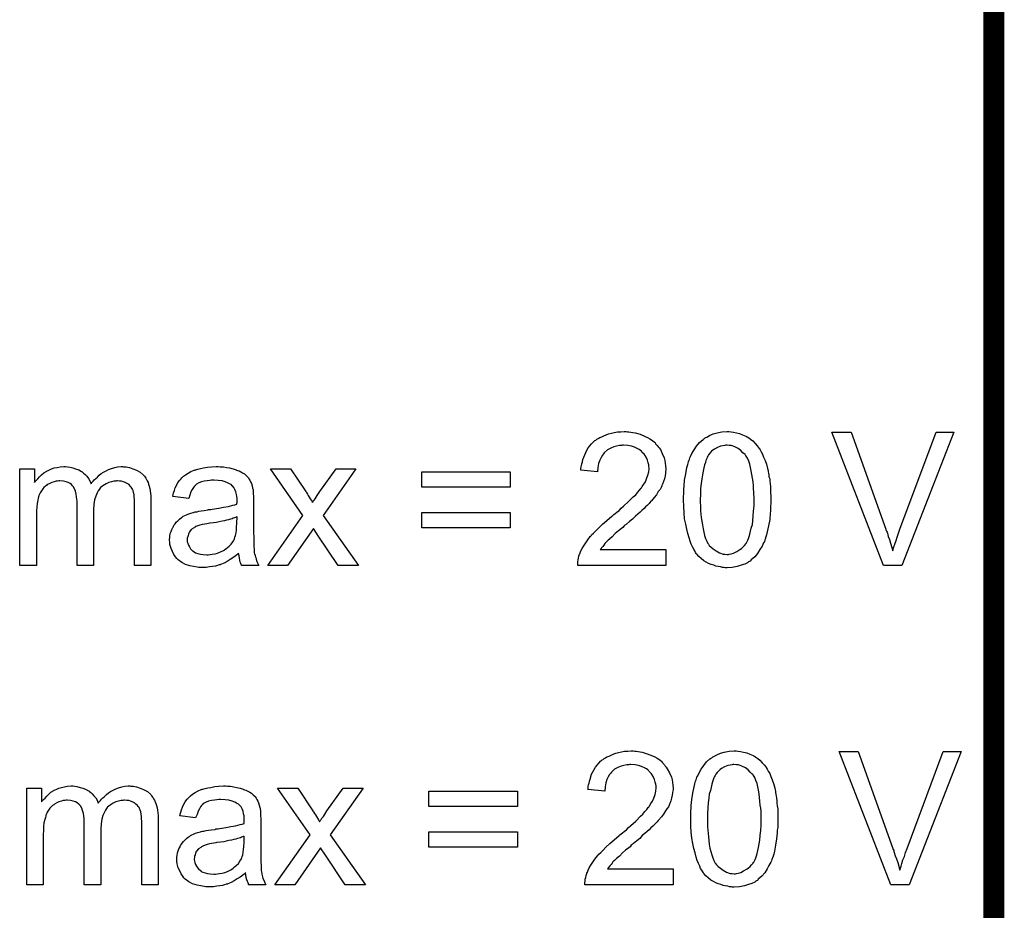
# Model space of a CAD drawing. Extents: x -0.07 to 0.95, y -0.15 to 2.1.
# Tile 16 of 18: x 0.67 to 0.95, y 1.34 to 1.6. Entities that reach past the tile are written whole.
import ezdxf

# ---------------------------------------------------------------- set-up
doc = ezdxf.new("R2010")
doc.units = 0
doc.layers.add('gko', color=6, linetype='CONTINUOUS')
doc.layers.add('gto', color=2, linetype='CONTINUOUS')

msp = doc.modelspace()

# ---------------------------------------------------------------- linework, layer by layer
at = {"layer": 'gko', "color": 6, "const_width": 0.006}
msp.add_lwpolyline([(0.95, -0.05), (0.95, 2.1)], dxfattribs=at)
at = {"layer": 'gto', "color": 2}
for points in [[(0.8444, 1.4795), (0.8448, 1.4795), (0.8454, 1.4794), (0.846, 1.4793), (0.8466, 1.4792), (0.8481, 1.4788), (0.8495, 1.4782), (0.8502, 1.4779), (0.8509, 1.4775), (0.8516, 1.477), (0.8522, 1.4765), (0.8523, 1.4764), (0.8524, 1.4764), (0.8525, 1.4761), (0.8527, 1.4759), (0.853, 1.4756), (0.8533, 1.4752), (0.8536, 1.4749), (0.8539, 1.4744), (0.8544, 1.4733), (0.855, 1.472), (0.8552, 1.4713), (0.8553, 1.4705), (0.8554, 1.4697), (0.8555, 1.4689), (0.8555, 1.4688), (0.8555, 1.4685), (0.8554, 1.4681), (0.8554, 1.4675), (0.8553, 1.4668), (0.8551, 1.466), (0.8548, 1.4652), (0.8545, 1.4644), (0.8544, 1.4643), (0.8543, 1.464), (0.8541, 1.4635), (0.8538, 1.4629), (0.8533, 1.4623), (0.8528, 1.4614), (0.8521, 1.4606), (0.8513, 1.4596), (0.8512, 1.4595), (0.8509, 1.4592), (0.8507, 1.4589), (0.8504, 1.4586), (0.8501, 1.4583), (0.8496, 1.4579), (0.8492, 1.4574), (0.8486, 1.4569), (0.8481, 1.4564), (0.8474, 1.4558), (0.8467, 1.4552), (0.8459, 1.4544), (0.845, 1.4537), (0.8441, 1.4529), (0.8441, 1.4529), (0.844, 1.4528), (0.8437, 1.4526), (0.8435, 1.4524), (0.8431, 1.452), (0.8427, 1.4517), (0.8418, 1.451), (0.8409, 1.4502), (0.84, 1.4493), (0.8392, 1.4486), (0.8389, 1.4483), (0.8386, 1.448), (0.8386, 1.448), (0.8384, 1.4478), (0.8382, 1.4476), (0.8379, 1.4473), (0.8376, 1.4469), (0.8373, 1.4465), (0.8366, 1.4456), (0.8555, 1.4456), (0.8555, 1.441), (0.8301, 1.441), (0.8301, 1.4411), (0.8301, 1.4413), (0.8301, 1.4416), (0.8301, 1.4421), (0.8302, 1.4426), (0.8303, 1.4431), (0.8304, 1.4437), (0.8306, 1.4443), (0.8306, 1.4443), (0.8307, 1.4444), (0.8308, 1.4447), (0.831, 1.4452), (0.8314, 1.4459), (0.8318, 1.4467), (0.8324, 1.4475), (0.833, 1.4484), (0.8337, 1.4494), (0.8337, 1.4494), (0.8339, 1.4495), (0.8341, 1.4498), (0.8346, 1.4503), (0.8353, 1.451), (0.8362, 1.4519), (0.8372, 1.4529), (0.8385, 1.454), (0.8399, 1.4552), (0.84, 1.4552), (0.8402, 1.4554), (0.8405, 1.4557), (0.8409, 1.456), (0.8414, 1.4564), (0.842, 1.4569), (0.8426, 1.4575), (0.8433, 1.4581), (0.8447, 1.4594), (0.8461, 1.4608), (0.8468, 1.4614), (0.8474, 1.4621), (0.8479, 1.4627), (0.8484, 1.4633), (0.8484, 1.4634), (0.8485, 1.4634), (0.8486, 1.4636), (0.8487, 1.4638), (0.8491, 1.4644), (0.8496, 1.4651), (0.8499, 1.466), (0.8503, 1.467), (0.8506, 1.468), (0.8507, 1.469), (0.8507, 1.4691), (0.8507, 1.4691), (0.8506, 1.4695), (0.8506, 1.47), (0.8504, 1.4706), (0.8502, 1.4714), (0.8498, 1.4722), (0.8493, 1.473), (0.8486, 1.4737), (0.8485, 1.4739), (0.8482, 1.4741), (0.8478, 1.4744), (0.8472, 1.4747), (0.8464, 1.4751), (0.8456, 1.4754), (0.8445, 1.4756), (0.8433, 1.4757), (0.843, 1.4757), (0.8428, 1.4756), (0.8421, 1.4756), (0.8413, 1.4754), (0.8405, 1.4752), (0.8396, 1.4748), (0.8387, 1.4743), (0.8378, 1.4736), (0.8377, 1.4735), (0.8375, 1.4732), (0.8372, 1.4728), (0.8368, 1.4721), (0.8365, 1.4714), (0.8361, 1.4704), (0.8359, 1.4692), (0.8358, 1.468), (0.831, 1.4685), (0.831, 1.4685), (0.831, 1.4687), (0.831, 1.469), (0.8311, 1.4694), (0.8312, 1.4698), (0.8313, 1.4703), (0.8315, 1.4709), (0.8316, 1.4715), (0.8321, 1.4729), (0.8327, 1.4742), (0.8331, 1.4749), (0.8336, 1.4755), (0.8341, 1.4761), (0.8347, 1.4767), (0.8347, 1.4767), (0.8348, 1.4768), (0.835, 1.477), (0.8353, 1.4771), (0.8356, 1.4774), (0.836, 1.4776), (0.8365, 1.4779), (0.837, 1.4781), (0.8376, 1.4784), (0.8383, 1.4787), (0.839, 1.4789), (0.8398, 1.4791), (0.8406, 1.4793), (0.8415, 1.4795), (0.8425, 1.4795), (0.8435, 1.4796), (0.844, 1.4796), (0.8444, 1.4795)], [(0.8743, 1.4795), (0.875, 1.4794), (0.8758, 1.4792), (0.8767, 1.479), (0.8776, 1.4787), (0.8785, 1.4783), (0.8786, 1.4783), (0.8786, 1.4782), (0.8789, 1.4781), (0.8794, 1.4778), (0.8799, 1.4774), (0.8805, 1.4769), (0.8812, 1.4762), (0.8818, 1.4755), (0.8824, 1.4747), (0.8825, 1.4746), (0.8827, 1.4743), (0.8829, 1.4738), (0.8833, 1.4731), (0.8836, 1.4722), (0.8841, 1.4713), (0.8845, 1.4702), (0.8848, 1.469), (0.8848, 1.4689), (0.8849, 1.4688), (0.8849, 1.4686), (0.885, 1.4684), (0.885, 1.468), (0.8851, 1.4676), (0.8852, 1.4671), (0.8852, 1.4666), (0.8854, 1.466), (0.8854, 1.4653), (0.8855, 1.4645), (0.8856, 1.4638), (0.8856, 1.4629), (0.8856, 1.462), (0.8857, 1.461), (0.8857, 1.4599), (0.8857, 1.4599), (0.8857, 1.4596), (0.8857, 1.4593), (0.8857, 1.4588), (0.8856, 1.4582), (0.8856, 1.4575), (0.8856, 1.4568), (0.8855, 1.456), (0.8854, 1.4543), (0.8851, 1.4524), (0.8847, 1.4507), (0.8845, 1.4498), (0.8842, 1.449), (0.8842, 1.4489), (0.8842, 1.4488), (0.8841, 1.4486), (0.884, 1.4483), (0.8839, 1.4479), (0.8836, 1.4475), (0.8832, 1.4466), (0.8826, 1.4456), (0.8819, 1.4445), (0.8811, 1.4435), (0.8801, 1.4426), (0.88, 1.4426), (0.88, 1.4424), (0.8798, 1.4423), (0.8796, 1.4422), (0.8793, 1.4421), (0.879, 1.4418), (0.8782, 1.4414), (0.8772, 1.4411), (0.876, 1.4407), (0.8746, 1.4404), (0.8731, 1.4403), (0.8726, 1.4403), (0.8722, 1.4404), (0.8718, 1.4404), (0.8712, 1.4406), (0.8706, 1.4407), (0.8699, 1.4408), (0.8693, 1.4411), (0.8685, 1.4413), (0.8678, 1.4416), (0.8671, 1.442), (0.8664, 1.4424), (0.8657, 1.443), (0.865, 1.4436), (0.8644, 1.4443), (0.8643, 1.4443), (0.8642, 1.4445), (0.864, 1.4448), (0.8638, 1.4452), (0.8635, 1.4457), (0.8632, 1.4464), (0.8628, 1.4472), (0.8625, 1.448), (0.8622, 1.449), (0.8618, 1.4502), (0.8615, 1.4515), (0.8612, 1.4529), (0.8609, 1.4545), (0.8608, 1.4562), (0.8607, 1.458), (0.8606, 1.4599), (0.8606, 1.46), (0.8606, 1.4602), (0.8606, 1.4606), (0.8606, 1.461), (0.8607, 1.4616), (0.8607, 1.4623), (0.8607, 1.463), (0.8608, 1.4639), (0.8609, 1.4656), (0.8612, 1.4674), (0.8615, 1.4692), (0.8618, 1.4701), (0.862, 1.4709), (0.862, 1.471), (0.862, 1.4711), (0.8622, 1.4713), (0.8623, 1.4716), (0.8624, 1.472), (0.8626, 1.4724), (0.863, 1.4733), (0.8636, 1.4743), (0.8643, 1.4754), (0.8652, 1.4764), (0.8662, 1.4773), (0.8662, 1.4773), (0.8663, 1.4774), (0.8664, 1.4775), (0.8666, 1.4776), (0.8669, 1.4779), (0.8673, 1.478), (0.8681, 1.4785), (0.8691, 1.4789), (0.8703, 1.4792), (0.8716, 1.4795), (0.8731, 1.4796), (0.8736, 1.4796), (0.8743, 1.4795)], [(0.9235, 1.441), (0.9182, 1.441), (0.9033, 1.4794), (0.9089, 1.4794), (0.9189, 1.4515), (0.9189, 1.4514), (0.9189, 1.4513), (0.919, 1.4512), (0.9191, 1.4509), (0.9192, 1.4506), (0.9193, 1.4503), (0.9195, 1.4494), (0.9199, 1.4485), (0.9202, 1.4474), (0.9209, 1.4452), (0.9209, 1.4453), (0.9209, 1.4454), (0.921, 1.4456), (0.921, 1.4458), (0.9212, 1.4464), (0.9215, 1.4472), (0.9218, 1.4482), (0.9221, 1.4492), (0.9225, 1.4503), (0.9229, 1.4515), (0.9334, 1.4794), (0.9385, 1.4794), (0.9235, 1.441)], [(0.8731, 1.4757), (0.8728, 1.4757), (0.8725, 1.4756), (0.8719, 1.4755), (0.8712, 1.4754), (0.8704, 1.475), (0.8695, 1.4745), (0.869, 1.4742), (0.8686, 1.4739), (0.8682, 1.4734), (0.8678, 1.4729), (0.8678, 1.4729), (0.8677, 1.4727), (0.8676, 1.4725), (0.8674, 1.4722), (0.8673, 1.4718), (0.867, 1.4713), (0.8669, 1.4707), (0.8666, 1.47), (0.8664, 1.4691), (0.8662, 1.4682), (0.866, 1.4671), (0.8658, 1.466), (0.8657, 1.4646), (0.8655, 1.4632), (0.8655, 1.4616), (0.8654, 1.4599), (0.8654, 1.4598), (0.8654, 1.4595), (0.8654, 1.459), (0.8655, 1.4584), (0.8655, 1.4576), (0.8655, 1.4568), (0.8656, 1.4558), (0.8657, 1.4548), (0.866, 1.4527), (0.8662, 1.4516), (0.8664, 1.4506), (0.8666, 1.4497), (0.8669, 1.4488), (0.8673, 1.448), (0.8676, 1.4473), (0.8676, 1.4473), (0.8678, 1.4472), (0.868, 1.4468), (0.8685, 1.4463), (0.8691, 1.4458), (0.87, 1.4452), (0.8709, 1.4447), (0.872, 1.4443), (0.8725, 1.4443), (0.8731, 1.4442), (0.8735, 1.4442), (0.8737, 1.4443), (0.8743, 1.4444), (0.875, 1.4446), (0.8759, 1.445), (0.8768, 1.4456), (0.8773, 1.4459), (0.8777, 1.4463), (0.8781, 1.4468), (0.8786, 1.4473), (0.8786, 1.4474), (0.8787, 1.4475), (0.8788, 1.4477), (0.8789, 1.4479), (0.8791, 1.4483), (0.8793, 1.4488), (0.8795, 1.4494), (0.8797, 1.45), (0.8799, 1.4509), (0.8801, 1.4518), (0.8804, 1.4528), (0.8805, 1.4539), (0.8806, 1.4553), (0.8807, 1.4567), (0.8809, 1.4582), (0.8809, 1.4599), (0.8809, 1.46), (0.8809, 1.46), (0.8809, 1.4603), (0.8809, 1.4608), (0.8808, 1.4615), (0.8808, 1.4622), (0.8807, 1.4631), (0.8807, 1.464), (0.8806, 1.4651), (0.8803, 1.4672), (0.8801, 1.4683), (0.8799, 1.4692), (0.8797, 1.4702), (0.8794, 1.4711), (0.879, 1.4719), (0.8786, 1.4725), (0.8786, 1.4726), (0.8785, 1.4726), (0.8784, 1.4728), (0.8783, 1.473), (0.8777, 1.4735), (0.8771, 1.4741), (0.8763, 1.4747), (0.8754, 1.4752), (0.8749, 1.4754), (0.8743, 1.4756), (0.8737, 1.4756), (0.8731, 1.4757)], [(0.6992, 1.4694), (0.6996, 1.4694), (0.7, 1.4694), (0.7009, 1.4692), (0.7019, 1.4689), (0.703, 1.4685), (0.704, 1.4679), (0.7049, 1.4671), (0.705, 1.467), (0.7053, 1.4667), (0.7056, 1.4662), (0.7058, 1.4658), (0.706, 1.4654), (0.7063, 1.4649), (0.7064, 1.4644), (0.7066, 1.4639), (0.7068, 1.4632), (0.7069, 1.4625), (0.707, 1.4618), (0.7071, 1.461), (0.7071, 1.4601), (0.7071, 1.441), (0.7024, 1.441), (0.7024, 1.4585), (0.7024, 1.4585), (0.7024, 1.4586), (0.7024, 1.4589), (0.7024, 1.4594), (0.7024, 1.46), (0.7023, 1.4607), (0.7023, 1.4614), (0.7021, 1.462), (0.702, 1.4625), (0.702, 1.4626), (0.7019, 1.4628), (0.7018, 1.463), (0.7016, 1.4633), (0.7014, 1.4636), (0.7011, 1.4639), (0.7008, 1.4643), (0.7003, 1.4646), (0.7003, 1.4646), (0.7001, 1.4647), (0.6999, 1.4648), (0.6995, 1.465), (0.6991, 1.4651), (0.6986, 1.4653), (0.6981, 1.4653), (0.6975, 1.4654), (0.6972, 1.4654), (0.697, 1.4653), (0.6964, 1.4653), (0.6958, 1.4651), (0.695, 1.4649), (0.6942, 1.4645), (0.6933, 1.464), (0.6925, 1.4634), (0.6925, 1.4633), (0.6923, 1.463), (0.6919, 1.4625), (0.6916, 1.4619), (0.6912, 1.461), (0.6909, 1.4599), (0.6907, 1.4586), (0.6906, 1.4571), (0.6906, 1.441), (0.6859, 1.441), (0.6859, 1.459), (0.6859, 1.4591), (0.6859, 1.4592), (0.6859, 1.4593), (0.6859, 1.4595), (0.6858, 1.4601), (0.6857, 1.4608), (0.6856, 1.4616), (0.6854, 1.4624), (0.6851, 1.4631), (0.6847, 1.4638), (0.6847, 1.4638), (0.6845, 1.464), (0.6842, 1.4643), (0.6838, 1.4646), (0.6833, 1.4649), (0.6827, 1.4651), (0.6819, 1.4653), (0.6809, 1.4654), (0.6806, 1.4654), (0.6802, 1.4653), (0.6798, 1.4653), (0.6792, 1.4651), (0.6786, 1.4649), (0.678, 1.4646), (0.6773, 1.4643), (0.6772, 1.4643), (0.677, 1.4641), (0.6767, 1.4639), (0.6763, 1.4635), (0.676, 1.4631), (0.6756, 1.4625), (0.6752, 1.4619), (0.6748, 1.4612), (0.6748, 1.4611), (0.6747, 1.4608), (0.6746, 1.4604), (0.6745, 1.4598), (0.6743, 1.4589), (0.6742, 1.4579), (0.6741, 1.4568), (0.6741, 1.4554), (0.6741, 1.441), (0.6693, 1.441), (0.6693, 1.4689), (0.6736, 1.4689), (0.6736, 1.4649), (0.6736, 1.465), (0.6738, 1.4652), (0.6741, 1.4656), (0.6745, 1.466), (0.675, 1.4666), (0.6756, 1.4671), (0.6763, 1.4677), (0.6771, 1.4682), (0.6772, 1.4683), (0.6775, 1.4684), (0.6779, 1.4686), (0.6785, 1.4689), (0.6792, 1.4691), (0.6801, 1.4692), (0.681, 1.4694), (0.682, 1.4695), (0.6825, 1.4695), (0.6831, 1.4694), (0.6838, 1.4693), (0.6846, 1.4691), (0.6854, 1.4689), (0.6863, 1.4686), (0.6871, 1.4681), (0.6872, 1.4681), (0.6874, 1.4679), (0.6877, 1.4676), (0.6882, 1.4672), (0.6886, 1.4667), (0.6891, 1.4661), (0.6895, 1.4654), (0.6899, 1.4645), (0.6899, 1.4646), (0.69, 1.4648), (0.6902, 1.465), (0.6905, 1.4653), (0.6908, 1.4657), (0.6912, 1.4661), (0.6917, 1.4665), (0.6922, 1.467), (0.6928, 1.4675), (0.6934, 1.4679), (0.6942, 1.4683), (0.6949, 1.4687), (0.6958, 1.469), (0.6967, 1.4692), (0.6975, 1.4694), (0.6985, 1.4695), (0.6989, 1.4695), (0.6992, 1.4694)], [(0.7271, 1.4694), (0.728, 1.4694), (0.7289, 1.4692), (0.7298, 1.4691), (0.7308, 1.4689), (0.7317, 1.4686), (0.7318, 1.4685), (0.7321, 1.4684), (0.7325, 1.4683), (0.733, 1.468), (0.7335, 1.4677), (0.7341, 1.4674), (0.7346, 1.4669), (0.735, 1.4665), (0.7351, 1.4664), (0.7352, 1.4663), (0.7353, 1.466), (0.7356, 1.4656), (0.7358, 1.4651), (0.7361, 1.4646), (0.7363, 1.464), (0.7364, 1.4633), (0.7364, 1.4633), (0.7365, 1.4631), (0.7366, 1.4628), (0.7366, 1.4623), (0.7366, 1.4617), (0.7367, 1.461), (0.7367, 1.46), (0.7367, 1.459), (0.7367, 1.4527), (0.7367, 1.4526), (0.7367, 1.4524), (0.7367, 1.452), (0.7367, 1.4516), (0.7367, 1.4511), (0.7367, 1.4505), (0.7368, 1.4492), (0.7368, 1.4478), (0.7368, 1.4464), (0.7369, 1.4458), (0.7369, 1.4452), (0.7369, 1.4447), (0.737, 1.4443), (0.737, 1.4443), (0.7371, 1.4441), (0.7371, 1.4437), (0.7373, 1.4433), (0.7374, 1.4428), (0.7376, 1.4422), (0.7379, 1.4416), (0.7382, 1.441), (0.7332, 1.441), (0.7332, 1.4411), (0.7331, 1.4413), (0.733, 1.4416), (0.7328, 1.442), (0.7327, 1.4425), (0.7326, 1.4431), (0.7325, 1.4438), (0.7323, 1.4445), (0.7323, 1.4445), (0.7322, 1.4444), (0.7319, 1.4441), (0.7314, 1.4437), (0.7307, 1.4432), (0.7299, 1.4427), (0.7291, 1.4422), (0.7282, 1.4417), (0.7272, 1.4413), (0.7271, 1.4412), (0.7268, 1.4412), (0.7263, 1.441), (0.7257, 1.4408), (0.7249, 1.4407), (0.724, 1.4406), (0.723, 1.4404), (0.722, 1.4404), (0.7216, 1.4404), (0.7212, 1.4404), (0.7209, 1.4404), (0.7204, 1.4405), (0.7194, 1.4407), (0.7183, 1.4409), (0.7171, 1.4413), (0.716, 1.4419), (0.715, 1.4426), (0.7149, 1.4427), (0.7146, 1.443), (0.7142, 1.4435), (0.7137, 1.4442), (0.7133, 1.445), (0.7129, 1.4459), (0.7126, 1.4471), (0.7126, 1.4477), (0.7125, 1.4483), (0.7125, 1.4484), (0.7125, 1.4487), (0.7126, 1.449), (0.7126, 1.4495), (0.7127, 1.4502), (0.7129, 1.4508), (0.7131, 1.4514), (0.7134, 1.452), (0.7135, 1.4521), (0.7136, 1.4523), (0.7138, 1.4527), (0.7141, 1.453), (0.7144, 1.4535), (0.7149, 1.4539), (0.7153, 1.4544), (0.7159, 1.4548), (0.7159, 1.4548), (0.7161, 1.4549), (0.7164, 1.4552), (0.7169, 1.4554), (0.7174, 1.4556), (0.718, 1.4559), (0.7186, 1.4561), (0.7193, 1.4563), (0.7194, 1.4563), (0.7196, 1.4564), (0.7199, 1.4565), (0.7204, 1.4565), (0.7209, 1.4567), (0.7216, 1.4568), (0.7225, 1.4569), (0.7235, 1.457), (0.7235, 1.457), (0.7237, 1.4571), (0.724, 1.4571), (0.7244, 1.4571), (0.7248, 1.4572), (0.7254, 1.4573), (0.726, 1.4574), (0.7267, 1.4575), (0.728, 1.4578), (0.7295, 1.458), (0.7307, 1.4584), (0.7313, 1.4585), (0.7319, 1.4587), (0.7319, 1.4588), (0.7319, 1.4589), (0.732, 1.4592), (0.732, 1.4596), (0.732, 1.4598), (0.732, 1.4599), (0.732, 1.46), (0.732, 1.46), (0.732, 1.4604), (0.7319, 1.4609), (0.7318, 1.4615), (0.7316, 1.4622), (0.7313, 1.4629), (0.731, 1.4635), (0.7306, 1.464), (0.7305, 1.464), (0.7302, 1.4643), (0.7298, 1.4645), (0.7292, 1.4648), (0.7285, 1.4651), (0.7276, 1.4654), (0.7265, 1.4655), (0.7252, 1.4656), (0.7246, 1.4656), (0.7241, 1.4655), (0.7233, 1.4654), (0.7225, 1.4653), (0.7217, 1.4651), (0.7209, 1.4648), (0.7202, 1.4644), (0.7202, 1.4644), (0.72, 1.4642), (0.7197, 1.4639), (0.7194, 1.4635), (0.719, 1.4629), (0.7186, 1.4622), (0.7183, 1.4613), (0.718, 1.4603), (0.7134, 1.4609), (0.7134, 1.461), (0.7134, 1.461), (0.7134, 1.4612), (0.7135, 1.4614), (0.7136, 1.4619), (0.7139, 1.4626), (0.7141, 1.4634), (0.7145, 1.4641), (0.7149, 1.4649), (0.7154, 1.4656), (0.7155, 1.4657), (0.7157, 1.4659), (0.716, 1.4663), (0.7165, 1.4667), (0.7171, 1.4671), (0.7178, 1.4676), (0.7186, 1.4681), (0.7196, 1.4685), (0.7196, 1.4685), (0.7197, 1.4685), (0.7199, 1.4686), (0.7201, 1.4686), (0.7206, 1.4688), (0.7214, 1.469), (0.7223, 1.4691), (0.7234, 1.4693), (0.7246, 1.4694), (0.7259, 1.4695), (0.7265, 1.4695), (0.7271, 1.4694)], [(0.7567, 1.4554), (0.7669, 1.441), (0.7611, 1.441), (0.7553, 1.4496), (0.754, 1.4517), (0.7465, 1.441), (0.7408, 1.441), (0.7509, 1.4554), (0.7416, 1.4689), (0.7473, 1.4689), (0.7517, 1.4623), (0.7518, 1.4622), (0.7519, 1.462), (0.7522, 1.4616), (0.7524, 1.4612), (0.7527, 1.4607), (0.753, 1.4602), (0.7534, 1.4597), (0.7537, 1.4592), (0.7537, 1.4593), (0.7539, 1.4595), (0.7541, 1.4598), (0.7544, 1.4602), (0.7547, 1.4607), (0.755, 1.4612), (0.7558, 1.4623), (0.7605, 1.4689), (0.7662, 1.4689), (0.7567, 1.4554)], [(0.8106, 1.4636), (0.7852, 1.4636), (0.7852, 1.468), (0.8106, 1.468), (0.8106, 1.4636)], [(0.8106, 1.4519), (0.7852, 1.4519), (0.7852, 1.4563), (0.8106, 1.4563), (0.8106, 1.4519)], [(0.732, 1.455), (0.7319, 1.455), (0.7318, 1.4549), (0.7317, 1.4549), (0.7315, 1.4548), (0.7312, 1.4547), (0.7308, 1.4546), (0.7305, 1.4545), (0.73, 1.4544), (0.7295, 1.4542), (0.7289, 1.4541), (0.7283, 1.4539), (0.7276, 1.4538), (0.7268, 1.4536), (0.726, 1.4534), (0.7251, 1.4533), (0.7242, 1.4532), (0.7241, 1.4532), (0.7237, 1.4531), (0.7232, 1.453), (0.7226, 1.4529), (0.7219, 1.4528), (0.7212, 1.4526), (0.7206, 1.4524), (0.7201, 1.4522), (0.72, 1.4522), (0.7199, 1.4521), (0.7196, 1.452), (0.7194, 1.4518), (0.7187, 1.4514), (0.7182, 1.4507), (0.7182, 1.4507), (0.7181, 1.4505), (0.718, 1.4503), (0.7179, 1.45), (0.7178, 1.4497), (0.7177, 1.4494), (0.7176, 1.4489), (0.7176, 1.4485), (0.7176, 1.4484), (0.7176, 1.4482), (0.7176, 1.4478), (0.7177, 1.4474), (0.7179, 1.4469), (0.7182, 1.4464), (0.7185, 1.4458), (0.719, 1.4453), (0.719, 1.4453), (0.7192, 1.4452), (0.7196, 1.4449), (0.72, 1.4447), (0.7206, 1.4445), (0.7214, 1.4443), (0.7222, 1.4442), (0.7232, 1.4441), (0.7236, 1.4441), (0.7242, 1.4442), (0.7248, 1.4443), (0.7256, 1.4444), (0.7263, 1.4446), (0.7272, 1.4449), (0.728, 1.4453), (0.7281, 1.4453), (0.7283, 1.4455), (0.7287, 1.4458), (0.7292, 1.4462), (0.7297, 1.4466), (0.7302, 1.4472), (0.7307, 1.4478), (0.7311, 1.4485), (0.7312, 1.4486), (0.7312, 1.4488), (0.7313, 1.4492), (0.7315, 1.4497), (0.7317, 1.4504), (0.7318, 1.4512), (0.7318, 1.4521), (0.7319, 1.4532), (0.732, 1.455)], [(0.8465, 1.3875), (0.8469, 1.3875), (0.8475, 1.3874), (0.8481, 1.3873), (0.8487, 1.3872), (0.8501, 1.3868), (0.8516, 1.3862), (0.8523, 1.3859), (0.853, 1.3855), (0.8537, 1.385), (0.8543, 1.3845), (0.8543, 1.3844), (0.8544, 1.3844), (0.8546, 1.3841), (0.8548, 1.3839), (0.8551, 1.3836), (0.8553, 1.3832), (0.8556, 1.3829), (0.8559, 1.3824), (0.8565, 1.3813), (0.8571, 1.38), (0.8573, 1.3793), (0.8574, 1.3785), (0.8575, 1.3777), (0.8576, 1.3769), (0.8576, 1.3768), (0.8576, 1.3765), (0.8575, 1.3761), (0.8574, 1.3755), (0.8573, 1.3748), (0.8571, 1.374), (0.8569, 1.3732), (0.8566, 1.3724), (0.8565, 1.3723), (0.8564, 1.372), (0.8562, 1.3715), (0.8558, 1.3709), (0.8554, 1.3703), (0.8548, 1.3694), (0.8542, 1.3686), (0.8534, 1.3676), (0.8533, 1.3675), (0.853, 1.3672), (0.8527, 1.3669), (0.8524, 1.3666), (0.8521, 1.3663), (0.8517, 1.3659), (0.8512, 1.3654), (0.8507, 1.3649), (0.8501, 1.3644), (0.8494, 1.3638), (0.8487, 1.3632), (0.848, 1.3624), (0.8471, 1.3617), (0.8462, 1.3609), (0.8461, 1.3609), (0.846, 1.3608), (0.8458, 1.3606), (0.8455, 1.3604), (0.8452, 1.36), (0.8448, 1.3597), (0.8439, 1.359), (0.843, 1.3582), (0.8421, 1.3573), (0.8413, 1.3566), (0.841, 1.3563), (0.8407, 1.356), (0.8406, 1.356), (0.8405, 1.3558), (0.8402, 1.3556), (0.84, 1.3553), (0.8397, 1.3549), (0.8393, 1.3545), (0.8387, 1.3536), (0.8576, 1.3536), (0.8576, 1.349), (0.8321, 1.349), (0.8321, 1.3491), (0.8321, 1.3493), (0.8321, 1.3496), (0.8322, 1.3501), (0.8322, 1.3506), (0.8324, 1.3511), (0.8325, 1.3517), (0.8327, 1.3523), (0.8327, 1.3523), (0.8327, 1.3524), (0.8329, 1.3527), (0.8331, 1.3532), (0.8334, 1.3539), (0.8339, 1.3547), (0.8344, 1.3555), (0.835, 1.3564), (0.8358, 1.3574), (0.8358, 1.3574), (0.8359, 1.3575), (0.8362, 1.3578), (0.8367, 1.3583), (0.8374, 1.359), (0.8382, 1.3599), (0.8393, 1.3609), (0.8406, 1.362), (0.842, 1.3632), (0.842, 1.3632), (0.8422, 1.3634), (0.8426, 1.3637), (0.843, 1.364), (0.8435, 1.3644), (0.8441, 1.3649), (0.8447, 1.3655), (0.8454, 1.3661), (0.8468, 1.3674), (0.8482, 1.3688), (0.8488, 1.3694), (0.8494, 1.3701), (0.85, 1.3707), (0.8504, 1.3713), (0.8504, 1.3714), (0.8506, 1.3714), (0.8507, 1.3716), (0.8508, 1.3718), (0.8512, 1.3724), (0.8516, 1.3731), (0.852, 1.374), (0.8524, 1.375), (0.8526, 1.376), (0.8527, 1.377), (0.8527, 1.3771), (0.8527, 1.3771), (0.8527, 1.3775), (0.8526, 1.378), (0.8524, 1.3786), (0.8522, 1.3794), (0.8518, 1.3802), (0.8513, 1.381), (0.8507, 1.3817), (0.8506, 1.3819), (0.8503, 1.3821), (0.8499, 1.3824), (0.8493, 1.3827), (0.8485, 1.3831), (0.8476, 1.3834), (0.8466, 1.3836), (0.8454, 1.3837), (0.8451, 1.3837), (0.8448, 1.3836), (0.8442, 1.3836), (0.8434, 1.3834), (0.8426, 1.3832), (0.8416, 1.3828), (0.8407, 1.3823), (0.8399, 1.3816), (0.8398, 1.3815), (0.8396, 1.3812), (0.8392, 1.3808), (0.8389, 1.3801), (0.8385, 1.3794), (0.8382, 1.3784), (0.838, 1.3772), (0.8379, 1.376), (0.833, 1.3765), (0.833, 1.3765), (0.8331, 1.3767), (0.8331, 1.377), (0.8331, 1.3774), (0.8332, 1.3778), (0.8334, 1.3783), (0.8335, 1.3789), (0.8337, 1.3795), (0.8341, 1.3809), (0.8348, 1.3822), (0.8352, 1.3829), (0.8357, 1.3835), (0.8362, 1.3841), (0.8367, 1.3847), (0.8368, 1.3847), (0.8369, 1.3848), (0.8371, 1.385), (0.8374, 1.3851), (0.8377, 1.3854), (0.8381, 1.3856), (0.8385, 1.3859), (0.8391, 1.3861), (0.8397, 1.3864), (0.8403, 1.3867), (0.8411, 1.3869), (0.8418, 1.3871), (0.8427, 1.3873), (0.8436, 1.3875), (0.8445, 1.3875), (0.8455, 1.3876), (0.8461, 1.3876), (0.8465, 1.3875)], [(0.8763, 1.3875), (0.877, 1.3874), (0.8779, 1.3872), (0.8788, 1.387), (0.8797, 1.3867), (0.8806, 1.3863), (0.8806, 1.3863), (0.8807, 1.3862), (0.881, 1.3861), (0.8814, 1.3858), (0.882, 1.3854), (0.8826, 1.3849), (0.8832, 1.3842), (0.8839, 1.3835), (0.8845, 1.3827), (0.8845, 1.3826), (0.8847, 1.3823), (0.885, 1.3818), (0.8854, 1.3811), (0.8857, 1.3802), (0.8861, 1.3793), (0.8865, 1.3782), (0.8869, 1.377), (0.8869, 1.3769), (0.8869, 1.3768), (0.887, 1.3766), (0.887, 1.3764), (0.8871, 1.376), (0.8871, 1.3756), (0.8872, 1.3751), (0.8873, 1.3746), (0.8874, 1.374), (0.8875, 1.3733), (0.8875, 1.3725), (0.8876, 1.3718), (0.8877, 1.3709), (0.8877, 1.37), (0.8877, 1.369), (0.8877, 1.3679), (0.8877, 1.3679), (0.8877, 1.3676), (0.8877, 1.3673), (0.8877, 1.3668), (0.8877, 1.3662), (0.8877, 1.3655), (0.8876, 1.3648), (0.8876, 1.364), (0.8874, 1.3623), (0.8871, 1.3604), (0.8868, 1.3587), (0.8866, 1.3578), (0.8863, 1.357), (0.8863, 1.3569), (0.8862, 1.3568), (0.8861, 1.3566), (0.886, 1.3563), (0.8859, 1.3559), (0.8857, 1.3555), (0.8852, 1.3546), (0.8847, 1.3536), (0.884, 1.3525), (0.8831, 1.3515), (0.8821, 1.3506), (0.8821, 1.3506), (0.882, 1.3504), (0.8819, 1.3503), (0.8816, 1.3502), (0.8814, 1.3501), (0.8811, 1.3498), (0.8803, 1.3494), (0.8793, 1.3491), (0.8781, 1.3487), (0.8767, 1.3484), (0.8752, 1.3483), (0.8746, 1.3483), (0.8743, 1.3484), (0.8738, 1.3484), (0.8733, 1.3486), (0.8726, 1.3487), (0.872, 1.3488), (0.8713, 1.3491), (0.8706, 1.3493), (0.8699, 1.3496), (0.8692, 1.35), (0.8684, 1.3504), (0.8677, 1.351), (0.867, 1.3516), (0.8664, 1.3523), (0.8664, 1.3523), (0.8663, 1.3525), (0.8661, 1.3528), (0.8658, 1.3532), (0.8655, 1.3537), (0.8653, 1.3544), (0.8649, 1.3552), (0.8645, 1.356), (0.8642, 1.357), (0.8639, 1.3582), (0.8635, 1.3595), (0.8633, 1.3609), (0.863, 1.3625), (0.8628, 1.3642), (0.8627, 1.366), (0.8627, 1.3679), (0.8627, 1.368), (0.8627, 1.3682), (0.8627, 1.3686), (0.8627, 1.369), (0.8627, 1.3696), (0.8627, 1.3703), (0.8628, 1.371), (0.8628, 1.3719), (0.863, 1.3736), (0.8633, 1.3754), (0.8636, 1.3772), (0.8638, 1.3781), (0.864, 1.3789), (0.864, 1.379), (0.8641, 1.3791), (0.8642, 1.3793), (0.8643, 1.3796), (0.8644, 1.38), (0.8647, 1.3804), (0.8651, 1.3813), (0.8657, 1.3823), (0.8664, 1.3834), (0.8672, 1.3844), (0.8682, 1.3853), (0.8683, 1.3853), (0.8683, 1.3854), (0.8685, 1.3855), (0.8687, 1.3856), (0.869, 1.3859), (0.8693, 1.386), (0.8702, 1.3865), (0.8712, 1.3869), (0.8723, 1.3872), (0.8737, 1.3875), (0.8752, 1.3876), (0.8757, 1.3876), (0.8763, 1.3875)], [(0.9256, 1.349), (0.9203, 1.349), (0.9054, 1.3874), (0.9109, 1.3874), (0.9209, 1.3595), (0.9209, 1.3594), (0.921, 1.3593), (0.921, 1.3592), (0.9212, 1.3589), (0.9212, 1.3586), (0.9213, 1.3583), (0.9216, 1.3574), (0.9219, 1.3565), (0.9223, 1.3554), (0.9229, 1.3532), (0.9229, 1.3533), (0.923, 1.3534), (0.923, 1.3536), (0.9231, 1.3538), (0.9233, 1.3544), (0.9235, 1.3552), (0.9238, 1.3562), (0.9242, 1.3572), (0.9245, 1.3583), (0.925, 1.3595), (0.9354, 1.3874), (0.9406, 1.3874), (0.9256, 1.349)], [(0.8751, 1.3837), (0.8748, 1.3837), (0.8746, 1.3836), (0.874, 1.3835), (0.8733, 1.3834), (0.8724, 1.383), (0.8715, 1.3825), (0.8711, 1.3822), (0.8707, 1.3819), (0.8703, 1.3814), (0.8699, 1.3809), (0.8699, 1.3809), (0.8698, 1.3807), (0.8697, 1.3805), (0.8695, 1.3802), (0.8693, 1.3798), (0.8691, 1.3793), (0.8689, 1.3787), (0.8687, 1.378), (0.8685, 1.3771), (0.8683, 1.3762), (0.868, 1.3751), (0.8679, 1.374), (0.8677, 1.3726), (0.8676, 1.3712), (0.8675, 1.3696), (0.8675, 1.3679), (0.8675, 1.3678), (0.8675, 1.3675), (0.8675, 1.367), (0.8675, 1.3664), (0.8675, 1.3657), (0.8676, 1.3648), (0.8677, 1.3638), (0.8678, 1.3628), (0.868, 1.3607), (0.8682, 1.3596), (0.8684, 1.3586), (0.8687, 1.3577), (0.869, 1.3568), (0.8693, 1.356), (0.8697, 1.3553), (0.8697, 1.3553), (0.8698, 1.3552), (0.8701, 1.3548), (0.8706, 1.3543), (0.8712, 1.3538), (0.872, 1.3532), (0.873, 1.3527), (0.874, 1.3523), (0.8746, 1.3523), (0.8752, 1.3522), (0.8755, 1.3522), (0.8758, 1.3523), (0.8763, 1.3524), (0.8771, 1.3526), (0.8779, 1.353), (0.8789, 1.3536), (0.8793, 1.3539), (0.8798, 1.3543), (0.8802, 1.3548), (0.8806, 1.3553), (0.8806, 1.3554), (0.8808, 1.3555), (0.8809, 1.3557), (0.881, 1.3559), (0.8812, 1.3563), (0.8814, 1.3568), (0.8816, 1.3574), (0.8818, 1.358), (0.882, 1.3589), (0.8822, 1.3598), (0.8824, 1.3608), (0.8826, 1.3619), (0.8827, 1.3633), (0.8828, 1.3647), (0.8829, 1.3662), (0.8829, 1.3679), (0.8829, 1.368), (0.8829, 1.368), (0.8829, 1.3683), (0.8829, 1.3688), (0.8829, 1.3695), (0.8829, 1.3702), (0.8828, 1.3711), (0.8827, 1.372), (0.8826, 1.3731), (0.8824, 1.3752), (0.8822, 1.3763), (0.882, 1.3772), (0.8818, 1.3782), (0.8814, 1.3791), (0.8811, 1.3799), (0.8807, 1.3805), (0.8807, 1.3806), (0.8806, 1.3806), (0.8805, 1.3808), (0.8803, 1.381), (0.8798, 1.3815), (0.8792, 1.3821), (0.8784, 1.3827), (0.8774, 1.3832), (0.8769, 1.3834), (0.8764, 1.3836), (0.8758, 1.3836), (0.8751, 1.3837)], [(0.7013, 1.3774), (0.7017, 1.3774), (0.702, 1.3774), (0.703, 1.3772), (0.704, 1.3769), (0.705, 1.3765), (0.7061, 1.3759), (0.707, 1.3751), (0.7071, 1.375), (0.7073, 1.3747), (0.7077, 1.3742), (0.7079, 1.3738), (0.7081, 1.3734), (0.7083, 1.3729), (0.7085, 1.3724), (0.7087, 1.3719), (0.7089, 1.3712), (0.709, 1.3705), (0.7091, 1.3698), (0.7092, 1.369), (0.7092, 1.3681), (0.7092, 1.349), (0.7045, 1.349), (0.7045, 1.3665), (0.7045, 1.3665), (0.7045, 1.3666), (0.7045, 1.3669), (0.7045, 1.3674), (0.7044, 1.368), (0.7044, 1.3687), (0.7043, 1.3694), (0.7042, 1.37), (0.704, 1.3705), (0.704, 1.3706), (0.7039, 1.3708), (0.7038, 1.371), (0.7037, 1.3713), (0.7034, 1.3716), (0.7032, 1.3719), (0.7028, 1.3723), (0.7024, 1.3726), (0.7023, 1.3726), (0.7022, 1.3727), (0.7019, 1.3728), (0.7015, 1.373), (0.7012, 1.3731), (0.7007, 1.3733), (0.7002, 1.3733), (0.6995, 1.3734), (0.6993, 1.3734), (0.699, 1.3733), (0.6985, 1.3733), (0.6978, 1.3731), (0.697, 1.3729), (0.6962, 1.3725), (0.6954, 1.372), (0.6946, 1.3714), (0.6945, 1.3713), (0.6943, 1.371), (0.694, 1.3705), (0.6937, 1.3699), (0.6933, 1.369), (0.693, 1.3679), (0.6928, 1.3666), (0.6927, 1.3651), (0.6927, 1.349), (0.6879, 1.349), (0.6879, 1.367), (0.6879, 1.3671), (0.6879, 1.3672), (0.6879, 1.3673), (0.6879, 1.3675), (0.6879, 1.3681), (0.6878, 1.3688), (0.6877, 1.3696), (0.6874, 1.3704), (0.6872, 1.3711), (0.6868, 1.3718), (0.6867, 1.3718), (0.6866, 1.372), (0.6863, 1.3723), (0.6859, 1.3726), (0.6854, 1.3729), (0.6847, 1.3731), (0.6839, 1.3733), (0.683, 1.3734), (0.6827, 1.3734), (0.6823, 1.3733), (0.6818, 1.3733), (0.6813, 1.3731), (0.6806, 1.3729), (0.68, 1.3726), (0.6793, 1.3723), (0.6793, 1.3723), (0.6791, 1.3721), (0.6788, 1.3719), (0.6784, 1.3715), (0.678, 1.3711), (0.6776, 1.3705), (0.6772, 1.3699), (0.6769, 1.3692), (0.6768, 1.3691), (0.6768, 1.3688), (0.6767, 1.3684), (0.6765, 1.3678), (0.6763, 1.3669), (0.6762, 1.3659), (0.6762, 1.3648), (0.6761, 1.3634), (0.6761, 1.349), (0.6714, 1.349), (0.6714, 1.3769), (0.6756, 1.3769), (0.6756, 1.3729), (0.6757, 1.373), (0.6758, 1.3732), (0.6762, 1.3736), (0.6766, 1.374), (0.6771, 1.3746), (0.6777, 1.3751), (0.6783, 1.3757), (0.6791, 1.3762), (0.6792, 1.3763), (0.6795, 1.3764), (0.68, 1.3766), (0.6806, 1.3769), (0.6813, 1.3771), (0.6821, 1.3772), (0.6831, 1.3774), (0.6841, 1.3775), (0.6846, 1.3775), (0.6852, 1.3774), (0.6858, 1.3773), (0.6867, 1.3771), (0.6875, 1.3769), (0.6883, 1.3766), (0.6891, 1.3761), (0.6892, 1.3761), (0.6894, 1.3759), (0.6898, 1.3756), (0.6902, 1.3752), (0.6907, 1.3747), (0.6912, 1.3741), (0.6916, 1.3734), (0.6919, 1.3725), (0.692, 1.3726), (0.6921, 1.3728), (0.6923, 1.373), (0.6926, 1.3733), (0.6929, 1.3737), (0.6933, 1.3741), (0.6937, 1.3745), (0.6943, 1.375), (0.6949, 1.3755), (0.6955, 1.3759), (0.6962, 1.3763), (0.697, 1.3767), (0.6978, 1.377), (0.6987, 1.3772), (0.6996, 1.3774), (0.7006, 1.3775), (0.701, 1.3775), (0.7013, 1.3774)], [(0.7292, 1.3774), (0.73, 1.3774), (0.731, 1.3772), (0.7319, 1.3771), (0.7328, 1.3769), (0.7337, 1.3766), (0.7338, 1.3765), (0.7341, 1.3764), (0.7345, 1.3763), (0.735, 1.376), (0.7356, 1.3757), (0.7361, 1.3754), (0.7366, 1.3749), (0.7371, 1.3745), (0.7371, 1.3744), (0.7372, 1.3743), (0.7374, 1.374), (0.7376, 1.3736), (0.7379, 1.3731), (0.7381, 1.3726), (0.7383, 1.372), (0.7385, 1.3713), (0.7385, 1.3713), (0.7386, 1.3711), (0.7386, 1.3708), (0.7387, 1.3703), (0.7387, 1.3697), (0.7387, 1.369), (0.7388, 1.368), (0.7388, 1.367), (0.7388, 1.3607), (0.7388, 1.3606), (0.7388, 1.3604), (0.7388, 1.36), (0.7388, 1.3596), (0.7388, 1.3591), (0.7388, 1.3585), (0.7388, 1.3572), (0.7388, 1.3558), (0.7389, 1.3544), (0.7389, 1.3538), (0.7389, 1.3532), (0.739, 1.3527), (0.7391, 1.3523), (0.7391, 1.3523), (0.7391, 1.3521), (0.7392, 1.3517), (0.7393, 1.3513), (0.7394, 1.3508), (0.7397, 1.3502), (0.7399, 1.3496), (0.7402, 1.349), (0.7353, 1.349), (0.7352, 1.3491), (0.7352, 1.3493), (0.7351, 1.3496), (0.7349, 1.35), (0.7347, 1.3505), (0.7346, 1.3511), (0.7345, 1.3518), (0.7344, 1.3525), (0.7343, 1.3525), (0.7343, 1.3524), (0.734, 1.3521), (0.7335, 1.3517), (0.7328, 1.3512), (0.732, 1.3507), (0.7311, 1.3502), (0.7302, 1.3497), (0.7293, 1.3493), (0.7292, 1.3492), (0.7288, 1.3492), (0.7283, 1.349), (0.7277, 1.3488), (0.727, 1.3487), (0.7261, 1.3486), (0.7251, 1.3484), (0.7241, 1.3484), (0.7236, 1.3484), (0.7233, 1.3484), (0.7229, 1.3484), (0.7225, 1.3485), (0.7215, 1.3487), (0.7204, 1.3489), (0.7191, 1.3493), (0.718, 1.3499), (0.717, 1.3506), (0.7169, 1.3507), (0.7166, 1.351), (0.7163, 1.3515), (0.7158, 1.3522), (0.7154, 1.353), (0.715, 1.3539), (0.7147, 1.3551), (0.7146, 1.3557), (0.7146, 1.3563), (0.7146, 1.3564), (0.7146, 1.3567), (0.7146, 1.357), (0.7147, 1.3575), (0.7148, 1.3582), (0.715, 1.3588), (0.7152, 1.3594), (0.7155, 1.36), (0.7155, 1.3601), (0.7156, 1.3603), (0.7159, 1.3607), (0.7161, 1.361), (0.7165, 1.3615), (0.7169, 1.3619), (0.7174, 1.3624), (0.7179, 1.3628), (0.718, 1.3628), (0.7182, 1.3629), (0.7185, 1.3632), (0.7189, 1.3634), (0.7194, 1.3636), (0.72, 1.3639), (0.7206, 1.3641), (0.7214, 1.3643), (0.7214, 1.3643), (0.7216, 1.3644), (0.722, 1.3645), (0.7224, 1.3645), (0.723, 1.3647), (0.7237, 1.3648), (0.7245, 1.3649), (0.7255, 1.365), (0.7256, 1.365), (0.7258, 1.3651), (0.7261, 1.3651), (0.7265, 1.3651), (0.7269, 1.3652), (0.7275, 1.3653), (0.7281, 1.3654), (0.7287, 1.3655), (0.7301, 1.3658), (0.7315, 1.366), (0.7328, 1.3664), (0.7334, 1.3665), (0.734, 1.3667), (0.734, 1.3668), (0.734, 1.3669), (0.734, 1.3672), (0.734, 1.3676), (0.734, 1.3678), (0.734, 1.3679), (0.734, 1.368), (0.734, 1.368), (0.734, 1.3684), (0.734, 1.3689), (0.7338, 1.3695), (0.7337, 1.3702), (0.7334, 1.3709), (0.7331, 1.3715), (0.7326, 1.372), (0.7326, 1.372), (0.7323, 1.3723), (0.7318, 1.3725), (0.7313, 1.3728), (0.7305, 1.3731), (0.7296, 1.3734), (0.7285, 1.3735), (0.7272, 1.3736), (0.7267, 1.3736), (0.7261, 1.3735), (0.7254, 1.3734), (0.7246, 1.3733), (0.7237, 1.3731), (0.723, 1.3728), (0.7223, 1.3724), (0.7222, 1.3724), (0.722, 1.3722), (0.7217, 1.3719), (0.7214, 1.3715), (0.7211, 1.3709), (0.7207, 1.3702), (0.7204, 1.3693), (0.72, 1.3683), (0.7154, 1.3689), (0.7154, 1.369), (0.7155, 1.369), (0.7155, 1.3692), (0.7155, 1.3694), (0.7157, 1.3699), (0.7159, 1.3706), (0.7162, 1.3714), (0.7165, 1.3721), (0.717, 1.3729), (0.7175, 1.3736), (0.7175, 1.3737), (0.7177, 1.3739), (0.7181, 1.3743), (0.7185, 1.3747), (0.7191, 1.3751), (0.7199, 1.3756), (0.7207, 1.3761), (0.7216, 1.3765), (0.7217, 1.3765), (0.7217, 1.3765), (0.7219, 1.3766), (0.7221, 1.3766), (0.7227, 1.3768), (0.7235, 1.377), (0.7244, 1.3771), (0.7255, 1.3773), (0.7266, 1.3774), (0.728, 1.3775), (0.7286, 1.3775), (0.7292, 1.3774)], [(0.7588, 1.3634), (0.7689, 1.349), (0.7631, 1.349), (0.7574, 1.3576), (0.756, 1.3597), (0.7486, 1.349), (0.7428, 1.349), (0.753, 1.3634), (0.7436, 1.3769), (0.7494, 1.3769), (0.7538, 1.3703), (0.7538, 1.3702), (0.754, 1.37), (0.7542, 1.3696), (0.7545, 1.3692), (0.7548, 1.3687), (0.7551, 1.3682), (0.7554, 1.3677), (0.7557, 1.3672), (0.7558, 1.3673), (0.7559, 1.3675), (0.7562, 1.3678), (0.7564, 1.3682), (0.7568, 1.3687), (0.7571, 1.3692), (0.7578, 1.3703), (0.7625, 1.3769), (0.7683, 1.3769), (0.7588, 1.3634)], [(0.8127, 1.3716), (0.7872, 1.3716), (0.7872, 1.376), (0.8127, 1.376), (0.8127, 1.3716)], [(0.734, 1.363), (0.734, 1.363), (0.7339, 1.3629), (0.7337, 1.3629), (0.7335, 1.3628), (0.7332, 1.3627), (0.7329, 1.3626), (0.7325, 1.3625), (0.7321, 1.3624), (0.7316, 1.3622), (0.731, 1.3621), (0.7303, 1.3619), (0.7296, 1.3618), (0.7288, 1.3616), (0.7281, 1.3614), (0.7272, 1.3613), (0.7262, 1.3612), (0.7261, 1.3612), (0.7258, 1.3611), (0.7252, 1.361), (0.7246, 1.3609), (0.724, 1.3608), (0.7233, 1.3606), (0.7227, 1.3604), (0.7221, 1.3602), (0.7221, 1.3602), (0.7219, 1.3601), (0.7217, 1.36), (0.7215, 1.3598), (0.7208, 1.3594), (0.7202, 1.3587), (0.7202, 1.3587), (0.7201, 1.3585), (0.7201, 1.3583), (0.72, 1.358), (0.7199, 1.3577), (0.7197, 1.3574), (0.7197, 1.3569), (0.7196, 1.3565), (0.7196, 1.3564), (0.7196, 1.3562), (0.7197, 1.3558), (0.7198, 1.3554), (0.72, 1.3549), (0.7202, 1.3544), (0.7206, 1.3538), (0.721, 1.3533), (0.7211, 1.3533), (0.7213, 1.3532), (0.7216, 1.3529), (0.7221, 1.3527), (0.7227, 1.3525), (0.7234, 1.3523), (0.7242, 1.3522), (0.7252, 1.3521), (0.7257, 1.3521), (0.7262, 1.3522), (0.7269, 1.3523), (0.7276, 1.3524), (0.7284, 1.3526), (0.7292, 1.3529), (0.7301, 1.3533), (0.7302, 1.3533), (0.7304, 1.3535), (0.7308, 1.3538), (0.7312, 1.3542), (0.7317, 1.3546), (0.7323, 1.3552), (0.7327, 1.3558), (0.7332, 1.3565), (0.7332, 1.3566), (0.7333, 1.3568), (0.7334, 1.3572), (0.7336, 1.3577), (0.7337, 1.3584), (0.7338, 1.3592), (0.7339, 1.3601), (0.734, 1.3612), (0.734, 1.363)], [(0.8127, 1.3599), (0.7872, 1.3599), (0.7872, 1.3643), (0.8127, 1.3643), (0.8127, 1.3599)]]:
    msp.add_lwpolyline(points, dxfattribs=at)

doc.saveas('drawing.dxf')
